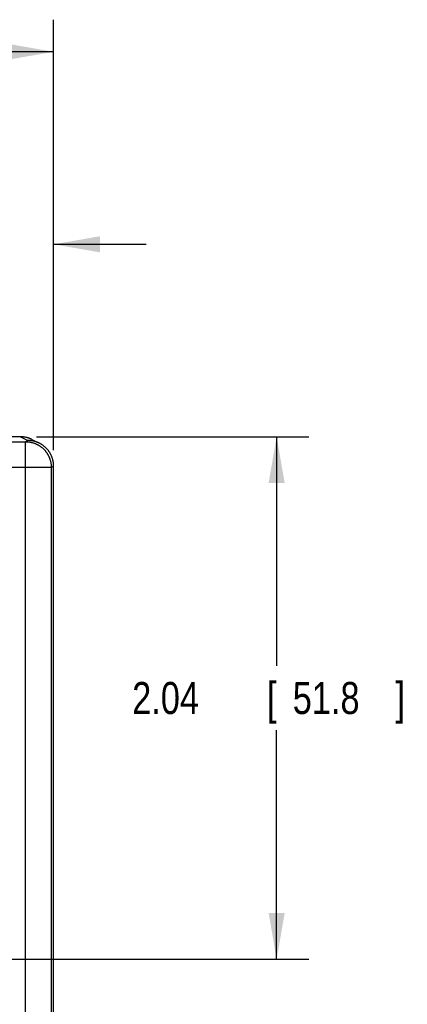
# Model space of a CAD drawing. Header units: inches. Extents: x 0 to 34, y 0 to 22.
# Tile 15 of 105: x 21 to 22.6, y 3.2 to 7.1. Entities that reach past the tile are written whole.
import ezdxf

# ---------------------------------------------------------------- set-up
doc = ezdxf.new("R2010")
doc.units = ezdxf.units.IN
doc.header["$LTSCALE"] = 1.87
doc.header["$MEASUREMENT"] = 0
doc.layers.get('0').update_dxf_attribs({"linetype": 'CONTINUOUS'})
doc.layers.add('DIMENSIONS', color=7, linetype='CONTINUOUS')
doc.styles.get("Standard").update_dxf_attribs({"font": 'txt', "width": 0.8})
doc.dimstyles.new('DIMSTYLE_1', dxfattribs={"dimtxt": 0.125, "dimasz": 0.18, "dimexe": 0.18, "dimexo": 0.0625, "dimgap": 0.09, "dimtad": 0, "dimtih": 1, "dimtoh": 1, "dimzin": 4, "dimdsep": 46, "dimtxsty": 'STANDARD', "dimblk": '_FILLED', "dimblk1": '_FILLED', "dimblk2": '_FILLED', "dimcen": 0.09, "dimadec": 0, "dimazin": 0, "dimtp": 0.02, "dimtm": 0.02, "dimtfac": 1, "dimtofl": 0, "dimtmove": 0, "dimatfit": 3, "dimldrblk": '_FILLED', "dimfxl": 1, "dimtolj": 1, "dimtzin": 4, "dimarcsym": 0})

# ---------------------------------------------------------------- blocks, each defined once
blk = doc.blocks.new('_FILLED')
at = {"color": 0, "linetype": 'BYBLOCK'}
blk.add_solid([(0, 0), (-1, 0.174), (-1, -0.174)], dxfattribs=at)
blk = doc.blocks.new('*D11')
at = {"layer": 'DIMENSIONS', "color": 2, "linetype": 'CONTINUOUS'}
for p, q in [((13.9245, 3.4809), (13.9245, 7.0786)), ((21.1735, 5.4017), (21.1735, 7.0786)), ((13.9245, 6.9536), (16.874, 6.9536)), ((21.1735, 6.9536), (18.224, 6.9536))]:
    blk.add_line(p, q, dxfattribs=at)
at = {"layer": 'DIMENSIONS', "color": 2, "linetype": 'CONTINUOUS', "xscale": 0.18, "yscale": 0.18, "zscale": 0.18, "rotation": 180}
blk.add_blockref('_FILLED', (13.9245, 6.9536), dxfattribs=at)
at = {"layer": 'DIMENSIONS', "color": 2, "linetype": 'CONTINUOUS', "xscale": 0.18, "yscale": 0.18, "zscale": 0.18}
blk.add_blockref('_FILLED', (21.1735, 6.9536), dxfattribs=at)
at = {"layer": 'DIMENSIONS', "color": 2, "linetype": 'CONTINUOUS', "width": 0.8}
for s, p in [('[', (17.4615, 6.8911)), (']', (18.0615, 6.8911)), ('7.25', (16.9365, 6.8911)), ('184.2', (17.5615, 6.8911))]:
    blk.add_text(s, height=0.125, dxfattribs=at).set_placement(p)
blk = doc.blocks.new('*D12')
at = {"layer": 'DIMENSIONS', "color": 2, "linetype": 'CONTINUOUS'}
for p, q in [((20.4245, 3.4809), (20.4245, 6.3286)), ((21.1735, 5.4017), (21.1735, 6.3286)), ((20.4245, 6.2036), (20.0601, 6.2036)), ((21.1735, 6.2036), (21.5335, 6.2036))]:
    blk.add_line(p, q, dxfattribs=at)
at = {"layer": 'DIMENSIONS', "color": 2, "linetype": 'CONTINUOUS', "xscale": 0.18, "yscale": 0.18, "zscale": 0.18}
blk.add_blockref('_FILLED', (20.4245, 6.2036), dxfattribs=at)
at = {"layer": 'DIMENSIONS', "color": 2, "linetype": 'CONTINUOUS', "xscale": 0.18, "yscale": 0.18, "zscale": 0.18, "rotation": 180}
blk.add_blockref('_FILLED', (21.1735, 6.2036), dxfattribs=at)
at = {"layer": 'DIMENSIONS', "color": 2, "linetype": 'CONTINUOUS', "width": 0.8}
for s, p in [('.75', (18.9726, 6.1411)), ('[', (19.3976, 6.1411)), ('19.1', (19.4976, 6.1411)), (']', (19.8976, 6.1411))]:
    blk.add_text(s, height=0.125, dxfattribs=at).set_placement(p)
blk = doc.blocks.new('*D13')
at = {"layer": 'DIMENSIONS', "color": 2, "linetype": 'CONTINUOUS'}
for p, q in [((21.107, 5.4536), (22.1667, 5.4536)), ((22.0417, 5.4536), (22.0417, 4.561)), ((22.0417, 3.4184), (22.0417, 4.311)), ((20.487, 3.4184), (22.1667, 3.4184))]:
    blk.add_line(p, q, dxfattribs=at)
at = {"layer": 'DIMENSIONS', "color": 2, "linetype": 'CONTINUOUS', "xscale": 0.18, "yscale": 0.18, "zscale": 0.18}
for p, rotation in [((22.0417, 5.4536), 90), ((22.0417, 3.4184), 270)]:
    blk.add_blockref('_FILLED', p, dxfattribs=dict(at, rotation=rotation))
at = {"layer": 'DIMENSIONS', "color": 2, "linetype": 'CONTINUOUS', "width": 0.8}
for s, p in [('2.04', (21.4792, 4.3735)), ('[', (22.0042, 4.3735)), ('51.8', (22.1042, 4.3735)), (']', (22.5042, 4.3735))]:
    blk.add_text(s, height=0.125, dxfattribs=at).set_placement(p)

msp = doc.modelspace()

# ---------------------------------------------------------------- linework, layer by layer
at = {"color": 7, "linetype": 'CONTINUOUS'}
for p, q in [((21.0445, 5.4536), (20.761, 5.4536)), ((21.0445, 5.4536), (21.0735, 5.4392)), ((20.7693, 5.4345), (21.0642, 5.4345)), ((21.0735, 5.4392), (21.0642, 5.4345)), ((21.0642, 2.0043), (21.0642, 5.4345)), ((21.0892, 5.4431), (21.1182, 5.4286)), ((21.1642, 5.3345), (20.7568, 5.3345)), ((21.1735, 5.3392), (21.1642, 5.3345)), ((21.1642, 5.3345), (21.1642, 2.1043)), ((21.1735, 2.0996), (21.1735, 5.3392))]:
    msp.add_line(p, q, dxfattribs=at)
msp.add_lwpolyline([(21.0892, 5.4431), (21.0878, 5.4438), (21.0844, 5.4453), (21.0809, 5.4468), (21.0774, 5.4481), (21.0739, 5.4492), (21.0702, 5.4503), (21.0666, 5.4512), (21.0629, 5.4519), (21.0592, 5.4526), (21.0555, 5.453), (21.0518, 5.4534), (21.048, 5.4536), (21.0445, 5.4536)], dxfattribs=at)
for points in [[(21.0481, 5.4536), (21.0469, 5.4536), (21.0457, 5.4536), (21.0445, 5.4536)], [(21.1735, 5.3391), (21.1735, 5.3392), (21.1735, 5.3392), (21.1735, 5.3392)]]:
    msp.add_open_spline(points, degree=3, dxfattribs=at)
for points, knots in [([(21.0879, 5.4438), (21.0868, 5.4443), (21.0845, 5.4453), (21.0811, 5.4467), (21.0776, 5.448), (21.074, 5.4492), (21.0704, 5.4503), (21.0668, 5.4512), (21.0631, 5.4519), (21.0594, 5.4525), (21.0557, 5.453), (21.052, 5.4534), (21.0495, 5.4535), (21.0482, 5.4536), (21.0481, 5.4536)], [0, 0, 0, 0, 0.089729, 0.180489, 0.271262, 0.362036, 0.452805, 0.543574, 0.634354, 0.72515, 0.81596, 0.906777, 0.997586, 1, 1, 1, 1]), ([(21.0642, 5.4345), (21.0655, 5.4345), (21.068, 5.4345), (21.0717, 5.4343), (21.0754, 5.4339), (21.0791, 5.4334), (21.0828, 5.4328), (21.0865, 5.4321), (21.0901, 5.4312), (21.0937, 5.4301), (21.0973, 5.4289), (21.1008, 5.4276), (21.1042, 5.4262), (21.1076, 5.4247), (21.111, 5.423), (21.1142, 5.4212), (21.1174, 5.4192), (21.1206, 5.4172), (21.1236, 5.415), (21.1266, 5.4127), (21.1295, 5.4104), (21.1323, 5.4079), (21.1349, 5.4053), (21.1375, 5.4026), (21.14, 5.3998), (21.1424, 5.3969), (21.1447, 5.3939), (21.1469, 5.3909), (21.1489, 5.3878), (21.1508, 5.3846), (21.1526, 5.3813), (21.1543, 5.3779), (21.1559, 5.3745), (21.1573, 5.3711), (21.1586, 5.3676), (21.1598, 5.364), (21.1608, 5.3604), (21.1617, 5.3568), (21.1625, 5.3531), (21.1631, 5.3495), (21.1636, 5.3457), (21.164, 5.342), (21.1642, 5.3383), (21.1642, 5.3358), (21.1642, 5.3345)], [0, 0, 0, 0, 0.023807, 0.047614, 0.071422, 0.095229, 0.119037, 0.142845, 0.166653, 0.190461, 0.214269, 0.238078, 0.261886, 0.285695, 0.309504, 0.333314, 0.357123, 0.380932, 0.404742, 0.428552, 0.452362, 0.476172, 0.499982, 0.523792, 0.547602, 0.571413, 0.595223, 0.619034, 0.642844, 0.666655, 0.690466, 0.714276, 0.738087, 0.761897, 0.785708, 0.809519, 0.833329, 0.857139, 0.88095, 0.90476, 0.92857, 0.95238, 0.97619, 1, 1, 1, 1]), ([(21.1182, 5.4286), (21.1181, 5.4287), (21.1168, 5.4293), (21.1144, 5.4304), (21.1109, 5.4319), (21.1073, 5.4333), (21.1037, 5.4345), (21.1, 5.4356), (21.0963, 5.4366), (21.0925, 5.4374), (21.0887, 5.438), (21.0849, 5.4385), (21.0811, 5.4389), (21.0773, 5.4391), (21.0747, 5.4392), (21.0735, 5.4392)], [0, 0, 0, 0, 0.008588, 0.091202, 0.173815, 0.256431, 0.339048, 0.421666, 0.504284, 0.586902, 0.669521, 0.75214, 0.83476, 0.91738, 1, 1, 1, 1]), ([(21.0892, 5.4431), (21.0888, 5.4433), (21.0883, 5.4435), (21.0879, 5.4437), (21.0879, 5.4438)], [0, 0, 0, 0, 0.972255, 1, 1, 1, 1]), ([(21.1735, 5.3392), (21.1735, 5.3404), (21.1734, 5.343), (21.1732, 5.3468), (21.1729, 5.3506), (21.1723, 5.3544), (21.1717, 5.3582), (21.1709, 5.3619), (21.1699, 5.3657), (21.1689, 5.3693), (21.1676, 5.373), (21.1663, 5.3765), (21.1648, 5.3801), (21.1631, 5.3835), (21.1614, 5.3869), (21.1595, 5.3903), (21.1574, 5.3935), (21.1553, 5.3967), (21.153, 5.3998), (21.1507, 5.4028), (21.1482, 5.4057), (21.1456, 5.4085), (21.1428, 5.4112), (21.14, 5.4138), (21.1371, 5.4163), (21.1341, 5.4187), (21.131, 5.421), (21.1278, 5.4231), (21.1246, 5.4251), (21.1214, 5.427), (21.1192, 5.4281), (21.1182, 5.4286)], [0, 0, 0, 0, 0.034384, 0.068948, 0.103544, 0.138163, 0.172778, 0.207388, 0.242008, 0.276617, 0.311235, 0.345853, 0.380463, 0.415085, 0.449696, 0.484314, 0.518936, 0.553547, 0.588171, 0.622787, 0.657405, 0.69203, 0.726643, 0.761268, 0.795889, 0.830509, 0.865137, 0.89975, 0.934368, 0.968986, 1, 1, 1, 1])]:
    msp.add_open_spline(points, degree=3, knots=knots, dxfattribs=at)

# ---------------------------------------------------------------- dimensions: what is measured, and where the dimension line sits
at = {"layer": 'DIMENSIONS', "color": 2, "linetype": 'CONTINUOUS'}
for base, p1, p2, angle, picture, middle in [((13.9245, 6.9536), (21.1735, 5.4017), (13.9245, 3.4809), 180, '*D11', (17.549, 6.9536)), ((20.4245, 6.2036), (21.1735, 5.4017), (20.4245, 3.4809), 180, '*D12', (19.4851, 6.2036)), ((22.0417, 3.4184), (21.107, 5.4536), (20.487, 3.4184), 270, '*D13', (22.0417, 4.436))]:
    dim = msp.add_linear_dim(base=base, p1=p1, p2=p2, angle=angle, dimstyle='DIMSTYLE_1', dxfattribs=at)
    dim.commit()
    dim.dimension.update_dxf_attribs({"geometry": picture, "text_midpoint": middle, "dimtype": 160})

doc.saveas('drawing.dxf')
